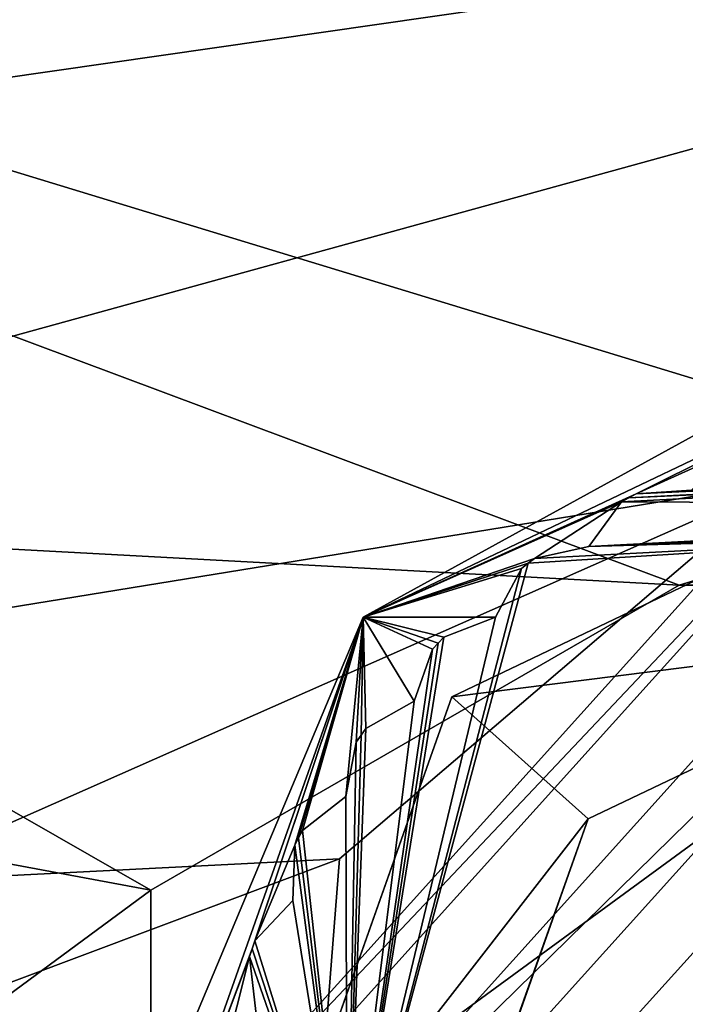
# Model space of a CAD drawing. Header units: inches. Extents: x -11.1 to 11.1, y -2.2 to 7.8.
# Tile 140 of 146: x -8.93 to -8.749, y 6.932 to 7.2. Entities that reach past the tile are written whole.
import ezdxf

# ---------------------------------------------------------------- set-up
doc = ezdxf.new("R2010")
doc.units = ezdxf.units.IN
doc.header["$LTSCALE"] = 101.851852
doc.header["$MEASUREMENT"] = 0
for name, color, linetype in [('19335', 7, 'CONTINUOUS'), ('19337', 7, 'CONTINUOUS'), ('19345', 7, 'CONTINUOUS'), ('19346', 7, 'CONTINUOUS'), ('19400', 7, 'CONTINUOUS'), ('19403', 7, 'CONTINUOUS'), ('19422', 7, 'CONTINUOUS'), ('29467', 7, 'CONTINUOUS'), ('29476', 7, 'CONTINUOUS'), ('29477', 7, 'CONTINUOUS'), ('29478', 7, 'CONTINUOUS'), ('29483', 7, 'CONTINUOUS'), ('29484', 7, 'CONTINUOUS'), ('29491', 7, 'CONTINUOUS'), ('29500', 7, 'CONTINUOUS'), ('29501', 7, 'CONTINUOUS'), ('29503', 7, 'CONTINUOUS'), ('29510', 7, 'CONTINUOUS'), ('29511', 7, 'CONTINUOUS'), ('29521', 7, 'CONTINUOUS'), ('29524', 7, 'CONTINUOUS'), ('29526', 7, 'CONTINUOUS'), ('29527', 7, 'CONTINUOUS'), ('29535', 7, 'CONTINUOUS'), ('29552', 7, 'CONTINUOUS'), ('29554', 7, 'CONTINUOUS'), ('29556', 7, 'CONTINUOUS'), ('29557', 7, 'CONTINUOUS'), ('29562', 7, 'CONTINUOUS'), ('29565', 7, 'CONTINUOUS'), ('29570', 7, 'CONTINUOUS'), ('29581', 7, 'CONTINUOUS'), ('29582', 7, 'CONTINUOUS'), ('29593', 7, 'CONTINUOUS'), ('29606', 7, 'CONTINUOUS')]:
    doc.layers.add(name, color=color, linetype=linetype)

msp = doc.modelspace()

# ---------------------------------------------------------------- linework, layer by layer
at = {"layer": '19335', "linetype": 'Continuous'}
for points in [[(-7.7313, 7.3575, 8.57625), (-8.7503, 7.04641, 8.57625), (-9.5813, 7.09133, 8.57625), (-7.7313, 7.3575, 8.57625)], [(-9.5813, 7.3575, 8.57625), (-7.7313, 7.3575, 8.57625), (-9.5813, 7.09133, 8.57625), (-9.5813, 7.3575, 8.57625)], [(-8.5623, 7.04641, 8.57625), (-8.7503, 7.04641, 8.57625), (-7.7313, 7.3575, 8.57625), (-8.5623, 7.04641, 8.57625)], [(-8.7503, 7.04641, 8.57625), (-8.894, 6.96346, 8.57625), (-9.5813, 7.09133, 8.57625), (-8.7503, 7.04641, 8.57625)], [(-9.5813, 7.09133, 8.57625), (-8.894, 6.96346, 8.57625), (-9.37976, 6.60487, 8.57625), (-9.5813, 7.09133, 8.57625)], [(-8.894, 6.96346, 8.57625), (-8.894, 6.79737, 8.57625), (-9.37976, 6.60487, 8.57625), (-8.894, 6.96346, 8.57625)]]:
    msp.add_3dface(points, dxfattribs=at)
at = {"layer": '19337', "linetype": 'Continuous'}
for points in [[(-9.5813, 7.3575, 8.76425), (-7.7313, 7.09133, 8.76425), (-7.7313, 7.3575, 8.76425), (-9.5813, 7.3575, 8.76425)], [(-7.7313, 7.09133, 8.76425), (-9.5813, 7.3575, 8.76425), (-8.5623, 7.04641, 8.76425), (-7.7313, 7.09133, 8.76425)], [(-8.5623, 7.04641, 8.76425), (-9.5813, 7.3575, 8.76425), (-8.7503, 7.04641, 8.76425), (-8.5623, 7.04641, 8.76425)], [(-8.7503, 7.04641, 8.76425), (-9.5813, 7.3575, 8.76425), (-8.894, 6.96346, 8.76425), (-8.7503, 7.04641, 8.76425)], [(-8.894, 6.96346, 8.76425), (-9.5813, 7.3575, 8.76425), (-8.894, 6.79737, 8.76425), (-8.894, 6.96346, 8.76425)], [(-8.894, 6.79737, 8.76425), (-9.5813, 7.3575, 8.76425), (-9.37976, 6.60487, 8.76425), (-8.894, 6.79737, 8.76425)]]:
    msp.add_3dface(points, dxfattribs=at)
at = {"layer": '19345', "linetype": 'Continuous'}
for points in [[(-8.894, 6.96346, 8.57625), (-8.7503, 7.04641, 8.57625), (-8.894, 6.96346, 8.76425), (-8.894, 6.96346, 8.57625)], [(-8.7503, 7.04641, 8.57625), (-8.7503, 7.04641, 8.76425), (-8.894, 6.96346, 8.76425), (-8.7503, 7.04641, 8.57625)], [(-8.894, 6.79737, 8.57625), (-8.894, 6.96346, 8.57625), (-8.894, 6.79737, 8.76425), (-8.894, 6.79737, 8.57625)], [(-8.894, 6.96346, 8.57625), (-8.894, 6.96346, 8.76425), (-8.894, 6.79737, 8.76425), (-8.894, 6.96346, 8.57625)]]:
    msp.add_3dface(points, dxfattribs=at)
at = {"layer": '19346', "linetype": 'Continuous'}
for points in [[(-8.7503, 7.04641, 8.57625), (-8.5623, 7.04641, 8.57625), (-8.7503, 7.04641, 8.76425), (-8.7503, 7.04641, 8.57625)], [(-8.5623, 7.04641, 8.57625), (-8.5623, 7.04641, 8.76425), (-8.7503, 7.04641, 8.76425), (-8.5623, 7.04641, 8.57625)]]:
    msp.add_3dface(points, dxfattribs=at)
at = {"layer": '19400', "linetype": 'Continuous'}
for points in [[(-9.46676, 7.21717, 8.76425), (-8.13392, 7.33433, 8.76425), (-9.58392, 6.93433, 8.76425), (-9.46676, 7.21717, 8.76425)], [(-9.58392, 6.93433, 8.76425), (-8.13392, 7.33433, 8.76425), (-8.72265, 7.07449, 8.76425), (-9.58392, 6.93433, 8.76425)], [(-8.84268, 6.97196, 8.76425), (-9.58392, 6.93433, 8.76425), (-8.72265, 7.07449, 8.76425), (-8.84268, 6.97196, 8.76425)], [(-9.58392, 6.69333, 8.76425), (-9.58392, 6.93433, 8.76425), (-8.84268, 6.97196, 8.76425), (-9.58392, 6.69333, 8.76425)], [(-8.85507, 6.8146, 8.76425), (-9.58392, 6.69333, 8.76425), (-8.84268, 6.97196, 8.76425), (-8.85507, 6.8146, 8.76425)]]:
    msp.add_3dface(points, dxfattribs=at)
at = {"layer": '19403', "linetype": 'Continuous'}
for points in [[(-9.18392, 7.33433, 8.95225), (-9.58392, 6.93433, 8.95225), (-8.13392, 7.33433, 8.95225), (-9.18392, 7.33433, 8.95225)], [(-8.13392, 7.33433, 8.95225), (-9.58392, 6.93433, 8.95225), (-8.72265, 7.07449, 8.95225), (-8.13392, 7.33433, 8.95225)], [(-9.58392, 6.93433, 8.95225), (-9.58392, 6.69333, 8.95225), (-8.72265, 7.07449, 8.95225), (-9.58392, 6.93433, 8.95225)], [(-9.58392, 6.69333, 8.95225), (-8.84268, 6.97196, 8.95225), (-8.72265, 7.07449, 8.95225), (-9.58392, 6.69333, 8.95225)], [(-9.58392, 6.69333, 8.95225), (-8.85507, 6.8146, 8.95225), (-8.84268, 6.97196, 8.95225), (-9.58392, 6.69333, 8.95225)]]:
    msp.add_3dface(points, dxfattribs=at)
at = {"layer": '19422', "linetype": 'Continuous'}
for points in [[(-8.84268, 6.97196, 8.76425), (-8.72265, 7.07449, 8.76425), (-8.84268, 6.97196, 8.95225), (-8.84268, 6.97196, 8.76425)], [(-8.84268, 6.97196, 8.95225), (-8.72265, 7.07449, 8.76425), (-8.72265, 7.07449, 8.95225), (-8.84268, 6.97196, 8.95225)], [(-8.85507, 6.8146, 8.76425), (-8.84268, 6.97196, 8.76425), (-8.85507, 6.8146, 8.95225), (-8.85507, 6.8146, 8.76425)], [(-8.85507, 6.8146, 8.95225), (-8.84268, 6.97196, 8.76425), (-8.84268, 6.97196, 8.95225), (-8.85507, 6.8146, 8.95225)]]:
    msp.add_3dface(points, dxfattribs=at)
at = {"layer": '29467', "color": 9, "linetype": 'Continuous', "true_color": 0xc6c1bc}
for points in [[(-8.672, 7.12799, 9.17075), (-8.90857, 6.86525, 9.17075), (-8.6714, 7.1165, 9.18225), (-8.672, 7.12799, 9.17075)], [(-8.6714, 7.1165, 9.18225), (-8.90857, 6.86525, 9.17075), (-8.89709, 6.86586, 9.18225), (-8.6714, 7.1165, 9.18225)]]:
    msp.add_3dface(points, dxfattribs=at)
at = {"layer": '29476', "color": 9, "linetype": 'Continuous', "true_color": 0xc6c1bc}
for points in [[(-8.85541, 6.96059, 8.91625), (-8.86572, 6.94962, 8.91625), (-8.86572, 6.94962, 8.95225), (-8.85541, 6.96059, 8.91625)], [(-8.85541, 6.96059, 8.91625), (-8.86572, 6.94962, 8.95225), (-8.85541, 6.96059, 8.95225), (-8.85541, 6.96059, 8.91625)]]:
    msp.add_3dface(points, dxfattribs=at)
at = {"layer": '29477', "color": 9, "linetype": 'Continuous', "true_color": 0xc6c1bc}
for points in [[(-8.85484, 6.97563, 8.91625), (-8.85541, 6.96059, 8.91625), (-8.85541, 6.96059, 8.95225), (-8.85484, 6.97563, 8.91625)], [(-8.85484, 6.97563, 8.91625), (-8.85541, 6.96059, 8.95225), (-8.85484, 6.97563, 8.95225), (-8.85484, 6.97563, 8.91625)]]:
    msp.add_3dface(points, dxfattribs=at)
at = {"layer": '29478', "color": 9, "linetype": 'Continuous', "true_color": 0xc6c1bc}
for points in [[(-8.81431, 7.03229, 8.91625), (-8.81589, 7.03068, 8.91625), (-8.81431, 7.03229, 8.95225), (-8.81431, 7.03229, 8.91625)], [(-8.81431, 7.03229, 8.95225), (-8.81589, 7.03068, 8.91625), (-8.81589, 7.03068, 8.95225), (-8.81431, 7.03229, 8.95225)], [(-8.81589, 7.03068, 8.91625), (-8.81745, 7.02906, 8.91625), (-8.81589, 7.03068, 8.95225), (-8.81589, 7.03068, 8.91625)], [(-8.81745, 7.02906, 8.91625), (-8.81745, 7.02906, 8.95225), (-8.81589, 7.03068, 8.95225), (-8.81745, 7.02906, 8.91625)]]:
    msp.add_3dface(points, dxfattribs=at)
at = {"layer": '29483', "color": 9, "linetype": 'Continuous', "true_color": 0xc6c1bc}
for points in [[(-8.66969, 7.08405, 8.85025), (-8.81213, 7.01603, 8.83225), (-8.86463, 6.86755, 8.85025), (-8.66969, 7.08405, 8.85025)], [(-8.66969, 7.08405, 8.83225), (-8.81213, 7.01603, 8.83225), (-8.66969, 7.08405, 8.85025), (-8.66969, 7.08405, 8.83225)], [(-8.81213, 7.01603, 8.83225), (-8.86463, 6.86748, 8.83225), (-8.86463, 6.86755, 8.85025), (-8.81213, 7.01603, 8.83225)]]:
    msp.add_3dface(points, dxfattribs=at)
at = {"layer": '29484', "color": 9, "linetype": 'Continuous', "true_color": 0xc6c1bc}
for points in [[(-8.66709, 7.03437, 9.18225), (-8.81497, 6.87054, 9.18225), (-8.66709, 7.03437, 8.83225), (-8.66709, 7.03437, 9.18225)], [(-8.66709, 7.03437, 8.83225), (-8.81497, 6.87054, 9.18225), (-8.77505, 6.98286, 8.83225), (-8.66709, 7.03437, 8.83225)], [(-8.77505, 6.98286, 8.83225), (-8.81497, 6.87054, 9.18225), (-8.81493, 6.86978, 8.83225), (-8.77505, 6.98286, 8.83225)]]:
    msp.add_3dface(points, dxfattribs=at)
at = {"layer": '29491', "color": 9, "linetype": 'Continuous', "true_color": 0xc6c1bc}
for points in [[(-8.66844, 7.06006, 8.91625), (-8.66969, 7.08405, 8.85025), (-8.86463, 6.86755, 8.85025), (-8.66844, 7.06006, 8.91625)], [(-8.84065, 6.8689, 8.91625), (-8.66844, 7.06006, 8.91625), (-8.86463, 6.86755, 8.85025), (-8.84065, 6.8689, 8.91625)]]:
    msp.add_3dface(points, dxfattribs=at)
at = {"layer": '29500', "color": 9, "linetype": 'Continuous', "true_color": 0xc6c1bc}
for points in [[(-8.83684, 7.00558, 8.91625), (-8.83815, 7.00374, 8.91625), (-8.83684, 7.00558, 8.95225), (-8.83684, 7.00558, 8.91625)], [(-8.83815, 7.00374, 8.91625), (-8.83815, 7.00374, 8.95225), (-8.83684, 7.00558, 8.95225), (-8.83815, 7.00374, 8.91625)], [(-8.83552, 7.00741, 8.91625), (-8.83684, 7.00558, 8.91625), (-8.83552, 7.00741, 8.95225), (-8.83552, 7.00741, 8.91625)], [(-8.83552, 7.00741, 8.95225), (-8.83684, 7.00558, 8.91625), (-8.83684, 7.00558, 8.95225), (-8.83552, 7.00741, 8.95225)]]:
    msp.add_3dface(points, dxfattribs=at)
at = {"layer": '29501', "color": 9, "linetype": 'Continuous', "true_color": 0xc6c1bc}
for points in [[(-8.78963, 7.05373, 8.91625), (-8.79143, 7.05238, 8.91625), (-8.78963, 7.05373, 8.95225), (-8.78963, 7.05373, 8.91625)], [(-8.78963, 7.05373, 8.95225), (-8.79143, 7.05238, 8.91625), (-8.79143, 7.05238, 8.95225), (-8.78963, 7.05373, 8.95225)], [(-8.79143, 7.05238, 8.91625), (-8.79322, 7.051, 8.91625), (-8.79143, 7.05238, 8.95225), (-8.79143, 7.05238, 8.91625)], [(-8.79322, 7.051, 8.91625), (-8.79322, 7.051, 8.95225), (-8.79143, 7.05238, 8.95225), (-8.79322, 7.051, 8.91625)]]:
    msp.add_3dface(points, dxfattribs=at)
at = {"layer": '29503', "color": 9, "linetype": 'Continuous', "true_color": 0xc6c1bc}
for points in [[(-8.84095, 6.98895, 8.91625), (-8.85279, 6.97965, 8.91625), (-8.85279, 6.97965, 8.95225), (-8.84095, 6.98895, 8.91625)], [(-8.84095, 6.98895, 8.91625), (-8.85279, 6.97965, 8.95225), (-8.84095, 6.98895, 8.95225), (-8.84095, 6.98895, 8.91625)]]:
    msp.add_3dface(points, dxfattribs=at)
at = {"layer": '29510', "color": 9, "linetype": 'Continuous', "true_color": 0xc6c1bc}
for points in [[(-8.76401, 7.07018, 8.91625), (-8.76598, 7.06909, 8.91625), (-8.76401, 7.07018, 8.95225), (-8.76401, 7.07018, 8.91625)], [(-8.76598, 7.06909, 8.91625), (-8.76598, 7.06909, 8.95225), (-8.76401, 7.07018, 8.95225), (-8.76598, 7.06909, 8.91625)], [(-8.76203, 7.07125, 8.91625), (-8.76401, 7.07018, 8.91625), (-8.76203, 7.07125, 8.95225), (-8.76203, 7.07125, 8.91625)], [(-8.76203, 7.07125, 8.95225), (-8.76401, 7.07018, 8.91625), (-8.76401, 7.07018, 8.95225), (-8.76203, 7.07125, 8.95225)]]:
    msp.add_3dface(points, dxfattribs=at)
at = {"layer": '29511', "color": 9, "linetype": 'Continuous', "true_color": 0xc6c1bc}
for points in [[(-8.77493, 7.05698, 8.91625), (-8.78963, 7.05373, 8.91625), (-8.78963, 7.05373, 8.95225), (-8.77493, 7.05698, 8.91625)], [(-8.77493, 7.05698, 8.91625), (-8.78963, 7.05373, 8.95225), (-8.77493, 7.05698, 8.95225), (-8.77493, 7.05698, 8.91625)]]:
    msp.add_3dface(points, dxfattribs=at)
at = {"layer": '29521', "color": 9, "linetype": 'Continuous', "true_color": 0xc6c1bc}
for points in [[(-8.86572, 6.94962, 8.91625), (-8.86645, 6.94749, 8.91625), (-8.86572, 6.94962, 8.95225), (-8.86572, 6.94962, 8.91625)], [(-8.86572, 6.94962, 8.95225), (-8.86645, 6.94749, 8.91625), (-8.86645, 6.94749, 8.95225), (-8.86572, 6.94962, 8.95225)], [(-8.86645, 6.94749, 8.91625), (-8.86715, 6.94534, 8.91625), (-8.86645, 6.94749, 8.95225), (-8.86645, 6.94749, 8.91625)], [(-8.86715, 6.94534, 8.91625), (-8.86715, 6.94534, 8.95225), (-8.86645, 6.94749, 8.95225), (-8.86715, 6.94534, 8.91625)]]:
    msp.add_3dface(points, dxfattribs=at)
at = {"layer": '29524', "color": 9, "linetype": 'Continuous', "true_color": 0xc6c1bc}
for points in [[(-8.66969, 7.08405, 8.83225), (-8.66709, 7.03437, 8.83225), (-8.81213, 7.01603, 8.83225), (-8.66969, 7.08405, 8.83225)], [(-8.66709, 7.03437, 8.83225), (-8.77505, 6.98286, 8.83225), (-8.81213, 7.01603, 8.83225), (-8.66709, 7.03437, 8.83225)], [(-8.81213, 7.01603, 8.83225), (-8.77505, 6.98286, 8.83225), (-8.86463, 6.86748, 8.83225), (-8.81213, 7.01603, 8.83225)], [(-8.77505, 6.98286, 8.83225), (-8.81493, 6.86978, 8.83225), (-8.86463, 6.86748, 8.83225), (-8.77505, 6.98286, 8.83225)]]:
    msp.add_3dface(points, dxfattribs=at)
at = {"layer": '29526', "color": 9, "linetype": 'Continuous', "true_color": 0xc6c1bc}
for points in [[(-8.6714, 7.1165, 9.18225), (-8.89709, 6.86586, 9.18225), (-8.66709, 7.03437, 9.18225), (-8.6714, 7.1165, 9.18225)], [(-8.66709, 7.03437, 9.18225), (-8.89709, 6.86586, 9.18225), (-8.81497, 6.87054, 9.18225), (-8.66709, 7.03437, 9.18225)]]:
    msp.add_3dface(points, dxfattribs=at)
at = {"layer": '29527', "color": 9, "linetype": 'Continuous', "true_color": 0xc6c1bc}
for points in [[(-8.82243, 7.01485, 8.91625), (-8.83552, 7.00741, 8.91625), (-8.83552, 7.00741, 8.95225), (-8.82243, 7.01485, 8.91625)], [(-8.82243, 7.01485, 8.91625), (-8.83552, 7.00741, 8.95225), (-8.82243, 7.01485, 8.95225), (-8.82243, 7.01485, 8.91625)]]:
    msp.add_3dface(points, dxfattribs=at)
at = {"layer": '29535', "color": 9, "linetype": 'Continuous', "true_color": 0xc6c1bc}
for points in [[(-8.76598, 7.06909, 8.91625), (-8.77493, 7.05698, 8.91625), (-8.77493, 7.05698, 8.95225), (-8.76598, 7.06909, 8.91625)], [(-8.76598, 7.06909, 8.91625), (-8.77493, 7.05698, 8.95225), (-8.76598, 7.06909, 8.95225), (-8.76598, 7.06909, 8.91625)]]:
    msp.add_3dface(points, dxfattribs=at)
at = {"layer": '29552', "color": 9, "linetype": 'Continuous', "true_color": 0xc6c1bc}
for points in [[(-8.79322, 7.051, 8.91625), (-8.80026, 7.03769, 8.91625), (-8.80026, 7.03769, 8.95225), (-8.79322, 7.051, 8.91625)], [(-8.79322, 7.051, 8.91625), (-8.80026, 7.03769, 8.95225), (-8.79322, 7.051, 8.95225), (-8.79322, 7.051, 8.91625)]]:
    msp.add_3dface(points, dxfattribs=at)
at = {"layer": '29554', "color": 9, "linetype": 'Continuous', "true_color": 0xc6c1bc}
for points in [[(-8.81745, 7.02906, 8.91625), (-8.82243, 7.01485, 8.91625), (-8.82243, 7.01485, 8.95225), (-8.81745, 7.02906, 8.91625)], [(-8.81745, 7.02906, 8.91625), (-8.82243, 7.01485, 8.95225), (-8.81745, 7.02906, 8.95225), (-8.81745, 7.02906, 8.91625)]]:
    msp.add_3dface(points, dxfattribs=at)
at = {"layer": '29556', "color": 9, "linetype": 'Continuous', "true_color": 0xc6c1bc}
for points in [[(-8.6714, 7.1165, 8.95225), (-8.76203, 7.07125, 8.95225), (-8.8363, 7.03775, 8.95225), (-8.6714, 7.1165, 8.95225)], [(-8.73635, 7.08292, 8.95225), (-8.76203, 7.07125, 8.95225), (-8.6714, 7.1165, 8.95225), (-8.73635, 7.08292, 8.95225)], [(-8.74701, 7.07228, 8.95225), (-8.76203, 7.07125, 8.95225), (-8.73635, 7.08292, 8.95225), (-8.74701, 7.07228, 8.95225)], [(-8.76203, 7.07125, 8.95225), (-8.76401, 7.07018, 8.95225), (-8.8363, 7.03775, 8.95225), (-8.76203, 7.07125, 8.95225)], [(-8.76401, 7.07018, 8.95225), (-8.76598, 7.06909, 8.95225), (-8.8363, 7.03775, 8.95225), (-8.76401, 7.07018, 8.95225)], [(-8.76598, 7.06909, 8.95225), (-8.78963, 7.05373, 8.95225), (-8.8363, 7.03775, 8.95225), (-8.76598, 7.06909, 8.95225)], [(-8.77493, 7.05698, 8.95225), (-8.78963, 7.05373, 8.95225), (-8.76598, 7.06909, 8.95225), (-8.77493, 7.05698, 8.95225)], [(-8.78963, 7.05373, 8.95225), (-8.79143, 7.05238, 8.95225), (-8.8363, 7.03775, 8.95225), (-8.78963, 7.05373, 8.95225)], [(-8.79143, 7.05238, 8.95225), (-8.79322, 7.051, 8.95225), (-8.8363, 7.03775, 8.95225), (-8.79143, 7.05238, 8.95225)], [(-8.79322, 7.051, 8.95225), (-8.80026, 7.03769, 8.95225), (-8.8363, 7.03775, 8.95225), (-8.79322, 7.051, 8.95225)], [(-8.8363, 7.03775, 8.95225), (-8.86645, 6.94749, 8.95225), (-8.89709, 6.86584, 8.95225), (-8.8363, 7.03775, 8.95225)], [(-8.86572, 6.94962, 8.95225), (-8.86645, 6.94749, 8.95225), (-8.8363, 7.03775, 8.95225), (-8.86572, 6.94962, 8.95225)], [(-8.85484, 6.97563, 8.95225), (-8.86572, 6.94962, 8.95225), (-8.8363, 7.03775, 8.95225), (-8.85484, 6.97563, 8.95225)], [(-8.85382, 6.97764, 8.95225), (-8.85484, 6.97563, 8.95225), (-8.8363, 7.03775, 8.95225), (-8.85382, 6.97764, 8.95225)], [(-8.85279, 6.97965, 8.95225), (-8.85382, 6.97764, 8.95225), (-8.8363, 7.03775, 8.95225), (-8.85279, 6.97965, 8.95225)], [(-8.84095, 6.98895, 8.95225), (-8.85279, 6.97965, 8.95225), (-8.8363, 7.03775, 8.95225), (-8.84095, 6.98895, 8.95225)], [(-8.83815, 7.00374, 8.95225), (-8.84095, 6.98895, 8.95225), (-8.8363, 7.03775, 8.95225), (-8.83815, 7.00374, 8.95225)], [(-8.83684, 7.00558, 8.95225), (-8.83815, 7.00374, 8.95225), (-8.8363, 7.03775, 8.95225), (-8.83684, 7.00558, 8.95225)], [(-8.83552, 7.00741, 8.95225), (-8.83684, 7.00558, 8.95225), (-8.8363, 7.03775, 8.95225), (-8.83552, 7.00741, 8.95225)], [(-8.82243, 7.01485, 8.95225), (-8.83552, 7.00741, 8.95225), (-8.8363, 7.03775, 8.95225), (-8.82243, 7.01485, 8.95225)], [(-8.81745, 7.02906, 8.95225), (-8.82243, 7.01485, 8.95225), (-8.8363, 7.03775, 8.95225), (-8.81745, 7.02906, 8.95225)], [(-8.81589, 7.03068, 8.95225), (-8.81745, 7.02906, 8.95225), (-8.8363, 7.03775, 8.95225), (-8.81589, 7.03068, 8.95225)], [(-8.81431, 7.03229, 8.95225), (-8.81589, 7.03068, 8.95225), (-8.8363, 7.03775, 8.95225), (-8.81431, 7.03229, 8.95225)], [(-8.80026, 7.03769, 8.95225), (-8.81431, 7.03229, 8.95225), (-8.8363, 7.03775, 8.95225), (-8.80026, 7.03769, 8.95225)], [(-8.85541, 6.96059, 8.95225), (-8.86572, 6.94962, 8.95225), (-8.85484, 6.97563, 8.95225), (-8.85541, 6.96059, 8.95225)], [(-8.86645, 6.94749, 8.95225), (-8.86715, 6.94534, 8.95225), (-8.89709, 6.86584, 8.95225), (-8.86645, 6.94749, 8.95225)], [(-8.86715, 6.94534, 8.95225), (-8.87404, 6.918, 8.95225), (-8.89709, 6.86584, 8.95225), (-8.86715, 6.94534, 8.95225)], [(-8.86547, 6.93038, 8.95225), (-8.87404, 6.918, 8.95225), (-8.86715, 6.94534, 8.95225), (-8.86547, 6.93038, 8.95225)]]:
    msp.add_3dface(points, dxfattribs=at)
at = {"layer": '29557', "color": 9, "linetype": 'Continuous', "true_color": 0xc6c1bc}
for points in [[(-8.672, 7.12799, 8.96375), (-8.8363, 7.03775, 8.95225), (-8.90857, 6.86525, 8.96375), (-8.672, 7.12799, 8.96375)], [(-8.6714, 7.1165, 8.95225), (-8.8363, 7.03775, 8.95225), (-8.672, 7.12799, 8.96375), (-8.6714, 7.1165, 8.95225)], [(-8.8363, 7.03775, 8.95225), (-8.89709, 6.86584, 8.95225), (-8.90857, 6.86525, 8.96375), (-8.8363, 7.03775, 8.95225)]]:
    msp.add_3dface(points, dxfattribs=at)
at = {"layer": '29562', "color": 9, "linetype": 'Continuous', "true_color": 0xc6c1bc}
for points in [[(-8.57653, 7.08097, 8.91625), (-8.57445, 7.08011, 8.91625), (-8.76203, 7.07125, 8.91625), (-8.57653, 7.08097, 8.91625)], [(-8.74701, 7.07228, 8.91625), (-8.57653, 7.08097, 8.91625), (-8.76203, 7.07125, 8.91625), (-8.74701, 7.07228, 8.91625)], [(-8.57237, 7.07923, 8.91625), (-8.56221, 7.06812, 8.91625), (-8.76598, 7.06909, 8.91625), (-8.57237, 7.07923, 8.91625)], [(-8.76401, 7.07018, 8.91625), (-8.57237, 7.07923, 8.91625), (-8.76598, 7.06909, 8.91625), (-8.76401, 7.07018, 8.91625)], [(-8.57445, 7.08011, 8.91625), (-8.57237, 7.07923, 8.91625), (-8.76401, 7.07018, 8.91625), (-8.57445, 7.08011, 8.91625)], [(-8.76203, 7.07125, 8.91625), (-8.57445, 7.08011, 8.91625), (-8.76401, 7.07018, 8.91625), (-8.76203, 7.07125, 8.91625)], [(-8.76598, 7.06909, 8.91625), (-8.56221, 7.06812, 8.91625), (-8.77493, 7.05698, 8.91625), (-8.76598, 7.06909, 8.91625)], [(-8.56221, 7.06812, 8.91625), (-8.54725, 7.06643, 8.91625), (-8.77493, 7.05698, 8.91625), (-8.56221, 7.06812, 8.91625)], [(-8.54725, 7.06643, 8.91625), (-8.66844, 7.06006, 8.91625), (-8.77493, 7.05698, 8.91625), (-8.54725, 7.06643, 8.91625)], [(-8.79143, 7.05238, 8.91625), (-8.66844, 7.06006, 8.91625), (-8.84065, 6.8689, 8.91625), (-8.79143, 7.05238, 8.91625)], [(-8.79143, 7.05238, 8.91625), (-8.78963, 7.05373, 8.91625), (-8.66844, 7.06006, 8.91625), (-8.79143, 7.05238, 8.91625)], [(-8.78963, 7.05373, 8.91625), (-8.77493, 7.05698, 8.91625), (-8.66844, 7.06006, 8.91625), (-8.78963, 7.05373, 8.91625)], [(-8.79322, 7.051, 8.91625), (-8.79143, 7.05238, 8.91625), (-8.84065, 6.8689, 8.91625), (-8.79322, 7.051, 8.91625)], [(-8.80026, 7.03769, 8.91625), (-8.79322, 7.051, 8.91625), (-8.84065, 6.8689, 8.91625), (-8.80026, 7.03769, 8.91625)], [(-8.81431, 7.03229, 8.91625), (-8.80026, 7.03769, 8.91625), (-8.84065, 6.8689, 8.91625), (-8.81431, 7.03229, 8.91625)], [(-8.81589, 7.03068, 8.91625), (-8.81431, 7.03229, 8.91625), (-8.84065, 6.8689, 8.91625), (-8.81589, 7.03068, 8.91625)], [(-8.81745, 7.02906, 8.91625), (-8.81589, 7.03068, 8.91625), (-8.84065, 6.8689, 8.91625), (-8.81745, 7.02906, 8.91625)], [(-8.82243, 7.01485, 8.91625), (-8.81745, 7.02906, 8.91625), (-8.84065, 6.8689, 8.91625), (-8.82243, 7.01485, 8.91625)], [(-8.83552, 7.00741, 8.91625), (-8.82243, 7.01485, 8.91625), (-8.84065, 6.8689, 8.91625), (-8.83552, 7.00741, 8.91625)], [(-8.83684, 7.00558, 8.91625), (-8.83552, 7.00741, 8.91625), (-8.84065, 6.8689, 8.91625), (-8.83684, 7.00558, 8.91625)], [(-8.83815, 7.00374, 8.91625), (-8.83684, 7.00558, 8.91625), (-8.84065, 6.8689, 8.91625), (-8.83815, 7.00374, 8.91625)], [(-8.84095, 6.98895, 8.91625), (-8.83815, 7.00374, 8.91625), (-8.84065, 6.8689, 8.91625), (-8.84095, 6.98895, 8.91625)], [(-8.85279, 6.97965, 8.91625), (-8.84095, 6.98895, 8.91625), (-8.84065, 6.8689, 8.91625), (-8.85279, 6.97965, 8.91625)], [(-8.85382, 6.97764, 8.91625), (-8.85279, 6.97965, 8.91625), (-8.84065, 6.8689, 8.91625), (-8.85382, 6.97764, 8.91625)], [(-8.85484, 6.97563, 8.91625), (-8.85382, 6.97764, 8.91625), (-8.84065, 6.8689, 8.91625), (-8.85484, 6.97563, 8.91625)], [(-8.85541, 6.96059, 8.91625), (-8.85484, 6.97563, 8.91625), (-8.84065, 6.8689, 8.91625), (-8.85541, 6.96059, 8.91625)], [(-8.86572, 6.94962, 8.91625), (-8.85541, 6.96059, 8.91625), (-8.84065, 6.8689, 8.91625), (-8.86572, 6.94962, 8.91625)], [(-8.86645, 6.94749, 8.91625), (-8.86572, 6.94962, 8.91625), (-8.84065, 6.8689, 8.91625), (-8.86645, 6.94749, 8.91625)], [(-8.86715, 6.94534, 8.91625), (-8.86645, 6.94749, 8.91625), (-8.84065, 6.8689, 8.91625), (-8.86715, 6.94534, 8.91625)], [(-8.86547, 6.93038, 8.91625), (-8.86715, 6.94534, 8.91625), (-8.84065, 6.8689, 8.91625), (-8.86547, 6.93038, 8.91625)]]:
    msp.add_3dface(points, dxfattribs=at)
at = {"layer": '29565', "color": 9, "linetype": 'Continuous', "true_color": 0xc6c1bc}
for points in [[(-8.672, 7.12799, 8.96375), (-8.90857, 6.86525, 8.96375), (-8.672, 7.12799, 9.17075), (-8.672, 7.12799, 8.96375)], [(-8.672, 7.12799, 9.17075), (-8.90857, 6.86525, 8.96375), (-8.90857, 6.86525, 9.17075), (-8.672, 7.12799, 9.17075)]]:
    msp.add_3dface(points, dxfattribs=at)
at = {"layer": '29570', "color": 9, "linetype": 'Continuous', "true_color": 0xc6c1bc}
for points in [[(-8.86715, 6.94534, 8.91625), (-8.86547, 6.93038, 8.91625), (-8.86547, 6.93038, 8.95225), (-8.86715, 6.94534, 8.91625)], [(-8.86715, 6.94534, 8.91625), (-8.86547, 6.93038, 8.95225), (-8.86715, 6.94534, 8.95225), (-8.86715, 6.94534, 8.91625)]]:
    msp.add_3dface(points, dxfattribs=at)
at = {"layer": '29581', "color": 9, "linetype": 'Continuous', "true_color": 0xc6c1bc}
for points in [[(-8.80026, 7.03769, 8.91625), (-8.81431, 7.03229, 8.91625), (-8.81431, 7.03229, 8.95225), (-8.80026, 7.03769, 8.91625)], [(-8.80026, 7.03769, 8.91625), (-8.81431, 7.03229, 8.95225), (-8.80026, 7.03769, 8.95225), (-8.80026, 7.03769, 8.91625)]]:
    msp.add_3dface(points, dxfattribs=at)
at = {"layer": '29582', "color": 9, "linetype": 'Continuous', "true_color": 0xc6c1bc}
for points in [[(-8.85279, 6.97965, 8.91625), (-8.85382, 6.97764, 8.91625), (-8.85279, 6.97965, 8.95225), (-8.85279, 6.97965, 8.91625)], [(-8.85279, 6.97965, 8.95225), (-8.85382, 6.97764, 8.91625), (-8.85382, 6.97764, 8.95225), (-8.85279, 6.97965, 8.95225)], [(-8.85382, 6.97764, 8.91625), (-8.85484, 6.97563, 8.91625), (-8.85382, 6.97764, 8.95225), (-8.85382, 6.97764, 8.91625)], [(-8.85484, 6.97563, 8.91625), (-8.85484, 6.97563, 8.95225), (-8.85382, 6.97764, 8.95225), (-8.85484, 6.97563, 8.91625)]]:
    msp.add_3dface(points, dxfattribs=at)
at = {"layer": '29593', "color": 9, "linetype": 'Continuous', "true_color": 0xc6c1bc}
for points in [[(-8.74701, 7.07228, 8.91625), (-8.76203, 7.07125, 8.91625), (-8.76203, 7.07125, 8.95225), (-8.74701, 7.07228, 8.91625)], [(-8.74701, 7.07228, 8.91625), (-8.76203, 7.07125, 8.95225), (-8.74701, 7.07228, 8.95225), (-8.74701, 7.07228, 8.91625)]]:
    msp.add_3dface(points, dxfattribs=at)
at = {"layer": '29606', "color": 9, "linetype": 'Continuous', "true_color": 0xc6c1bc}
for points in [[(-8.83815, 7.00374, 8.91625), (-8.84095, 6.98895, 8.91625), (-8.84095, 6.98895, 8.95225), (-8.83815, 7.00374, 8.91625)], [(-8.83815, 7.00374, 8.91625), (-8.84095, 6.98895, 8.95225), (-8.83815, 7.00374, 8.95225), (-8.83815, 7.00374, 8.91625)]]:
    msp.add_3dface(points, dxfattribs=at)

doc.saveas('drawing.dxf')
